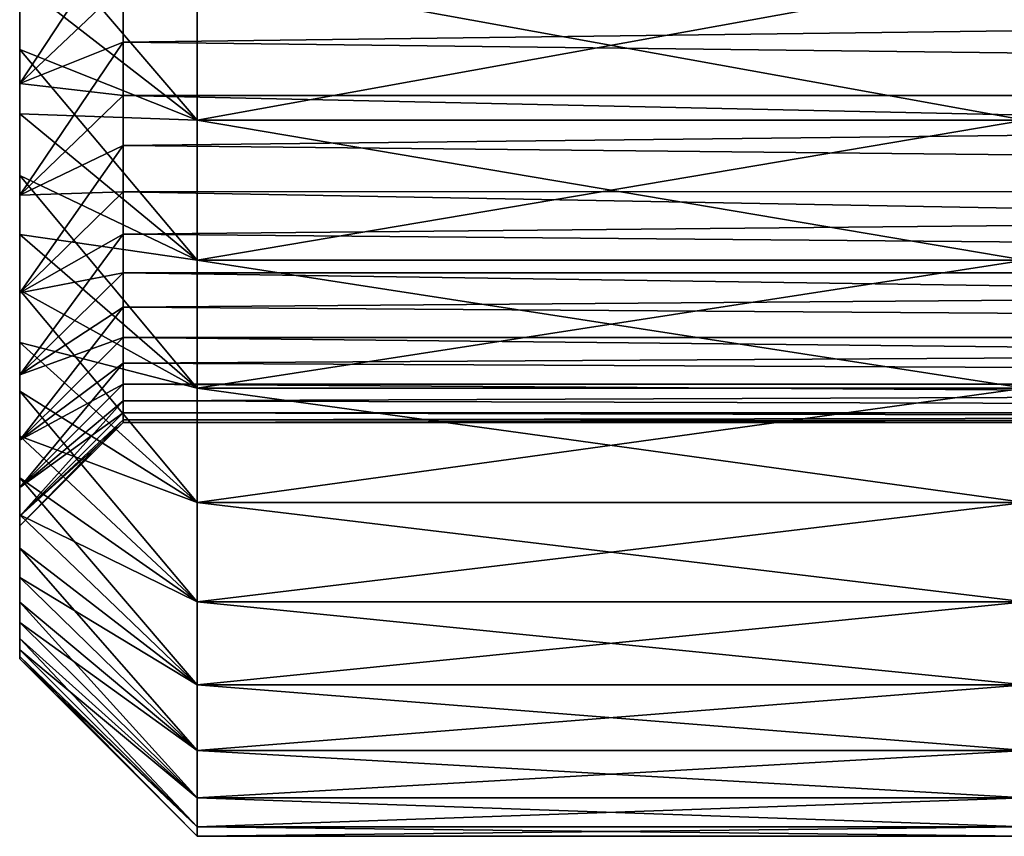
# Model space of a CAD drawing. Header units: millimetres. Extents: x -56 to 60, y -2 to 74.
# Tile 1 of 256: x -56 to -49.34, y 8.65 to 14.17. Entities that reach past the tile are written whole.
import ezdxf

# ---------------------------------------------------------------- set-up
doc = ezdxf.new("R2010")
doc.units = ezdxf.units.MM
doc.header["$LTSCALE"] = 127.314815
for name, color, linetype in [('124', 7, 'CONTINUOUS'), ('125', 7, 'CONTINUOUS'), ('127', 7, 'CONTINUOUS'), ('128', 7, 'CONTINUOUS'), ('129', 7, 'CONTINUOUS'), ('138', 7, 'CONTINUOUS'), ('139', 7, 'CONTINUOUS'), ('140', 7, 'CONTINUOUS'), ('141', 7, 'CONTINUOUS')]:
    doc.layers.add(name, color=color, linetype=linetype)

msp = doc.modelspace()

# ---------------------------------------------------------------- linework, layer by layer
at = {"layer": '124', "color": 7, "linetype": 'CONTINUOUS', "true_color": 0x96918c}
for points in [[(-56, 15.4878, -7.465), (-56, 16.4509, -7.8462), (-56, 13.9715, -7.6443), (-56, 15.4878, -7.465)], [(-56, 13.9715, -7.6443), (-56, 16.4509, -7.8462), (-56, 14.4253, -7.9242), (-56, 13.9715, -7.6443)], [(-56, 16.4509, 7.8462), (-56, 15.4878, 7.465), (-56, 13.9715, 7.6443), (-56, 16.4509, 7.8462)], [(-56, 14.4253, 7.9242), (-56, 16.4509, 7.8462), (-56, 13.9715, 7.6443), (-56, 14.4253, 7.9242)], [(-56, 14.579, -6.9654), (-56, 15.4878, -7.465), (-56, 13.1186, -7.0092), (-56, 14.579, -6.9654)], [(-56, 13.1186, -7.0092), (-56, 15.4878, -7.465), (-56, 13.5362, -7.3396), (-56, 13.1186, -7.0092)], [(-56, 13.5362, -7.3396), (-56, 15.4878, -7.465), (-56, 13.9715, -7.6443), (-56, 13.5362, -7.3396)], [(-56, 15.4878, 7.465), (-56, 14.579, 6.9654), (-56, 13.5362, 7.3396), (-56, 15.4878, 7.465)], [(-56, 13.9715, 7.6443), (-56, 15.4878, 7.465), (-56, 13.5362, 7.3396), (-56, 13.9715, 7.6443)], [(-56, 13.7408, -6.3563), (-56, 14.579, -6.9654), (-56, 12.7204, -6.655), (-56, 13.7408, -6.3563)], [(-56, 12.7204, -6.655), (-56, 14.579, -6.9654), (-56, 13.1186, -7.0092), (-56, 12.7204, -6.655)], [(-56, 14.579, 6.9654), (-56, 13.7408, 6.3562), (-56, 12.7204, 6.655), (-56, 14.579, 6.9654)], [(-56, 13.5362, 7.3396), (-56, 14.579, 6.9654), (-56, 13.1186, 7.0092), (-56, 13.5362, 7.3396)], [(-56, 13.1186, 7.0092), (-56, 14.579, 6.9654), (-56, 12.7204, 6.655), (-56, 13.1186, 7.0092)], [(-56, 12.9861, -5.6474), (-56, 13.7408, -6.3563), (-56, 11.9906, -5.8812), (-56, 12.9861, -5.6474)], [(-56, 11.9906, -5.8812), (-56, 13.7408, -6.3563), (-56, 12.3449, -6.2794), (-56, 11.9906, -5.8812)], [(-56, 12.3449, -6.2794), (-56, 13.7408, -6.3563), (-56, 12.7204, -6.655), (-56, 12.3449, -6.2794)], [(-56, 13.7408, 6.3562), (-56, 12.9861, 5.6474), (-56, 12.3449, 6.2794), (-56, 13.7408, 6.3562)], [(-56, 12.7204, 6.655), (-56, 13.7408, 6.3562), (-56, 12.3449, 6.2794), (-56, 12.7204, 6.655)], [(-56, 12.3259, -4.8495), (-56, 12.9861, -5.6474), (-56, 11.3556, -5.0283), (-56, 12.3259, -4.8495)], [(-56, 11.3556, -5.0283), (-56, 12.9861, -5.6474), (-56, 11.6603, -5.4636), (-56, 11.3556, -5.0283)], [(-56, 11.6603, -5.4636), (-56, 12.9861, -5.6474), (-56, 11.9906, -5.8812), (-56, 11.6603, -5.4636)], [(-56, 12.9861, 5.6474), (-56, 12.3259, 4.8495), (-56, 11.6603, 5.4636), (-56, 12.9861, 5.6474)], [(-56, 12.3449, 6.2794), (-56, 12.9861, 5.6474), (-56, 11.9906, 5.8812), (-56, 12.3449, 6.2794)], [(-56, 11.9906, 5.8812), (-56, 12.9861, 5.6474), (-56, 11.6603, 5.4636), (-56, 11.9906, 5.8812)], [(-56, 11.7703, -3.9741), (-56, 12.3259, -4.8495), (-56, 10.8233, -4.1066), (-56, 11.7703, -3.9741)], [(-56, 10.8233, -4.1066), (-56, 12.3259, -4.8495), (-56, 11.0757, -4.5744), (-56, 10.8233, -4.1066)], [(-56, 11.0757, -4.5744), (-56, 12.3259, -4.8495), (-56, 11.3556, -5.0283), (-56, 11.0757, -4.5744)], [(-56, 12.3259, 4.8495), (-56, 11.7703, 3.9741), (-56, 11.0757, 4.5744), (-56, 12.3259, 4.8495)], [(-56, 11.6603, 5.4636), (-56, 12.3259, 4.8495), (-56, 11.3556, 5.0283), (-56, 11.6603, 5.4636)], [(-56, 11.3556, 5.0283), (-56, 12.3259, 4.8495), (-56, 11.0757, 4.5744), (-56, 11.3556, 5.0283)], [(-56, 11.3292, -3.0363), (-56, 11.7703, -3.9741), (-56, 10.4016, -3.1288), (-56, 11.3292, -3.0363)], [(-56, 10.4016, -3.1288), (-56, 11.7703, -3.9741), (-56, 10.5985, -3.6242), (-56, 10.4016, -3.1288)], [(-56, 10.5985, -3.6242), (-56, 11.7703, -3.9741), (-56, 10.8233, -4.1066), (-56, 10.5985, -3.6242)], [(-56, 11.7703, 3.9741), (-56, 11.3292, 3.0363), (-56, 10.5985, 3.6242), (-56, 11.7703, 3.9741)], [(-56, 11.0757, 4.5744), (-56, 11.7703, 3.9741), (-56, 10.8233, 4.1066), (-56, 11.0757, 4.5744)], [(-56, 10.8233, 4.1066), (-56, 11.7703, 3.9741), (-56, 10.5985, 3.6242), (-56, 10.8233, 4.1066)], [(-56, 11.0093, -2.0515), (-56, 11.3292, -3.0363), (-56, 10.0967, -2.1099), (-56, 11.0093, -2.0515)], [(-56, 10.0967, -2.1099), (-56, 11.3292, -3.0363), (-56, 10.2345, -2.6246), (-56, 10.0967, -2.1099)], [(-56, 10.2345, -2.6246), (-56, 11.3292, -3.0363), (-56, 10.4016, -3.1288), (-56, 10.2345, -2.6246)], [(-56, 11.3292, 3.0363), (-56, 11.0093, 2.0515), (-56, 10.2345, 2.6246), (-56, 11.3292, 3.0363)], [(-56, 10.5985, 3.6242), (-56, 11.3292, 3.0363), (-56, 10.4016, 3.1288), (-56, 10.5985, 3.6242)], [(-56, 10.4016, 3.1288), (-56, 11.3292, 3.0363), (-56, 10.2345, 2.6246), (-56, 10.4016, 3.1288)], [(-56, 10.8153, -1.0353), (-56, 11.0093, -2.0515), (-56, 9.9121, -1.0636), (-56, 10.8153, -1.0353)], [(-56, 9.9121, -1.0636), (-56, 11.0093, -2.0515), (-56, 9.9889, -1.5883), (-56, 9.9121, -1.0636)], [(-56, 9.9889, -1.5883), (-56, 11.0093, -2.0515), (-56, 10.0967, -2.1099), (-56, 9.9889, -1.5883)], [(-56, 11.0093, 2.0515), (-56, 10.8153, 1.0353), (-56, 9.9889, 1.5883), (-56, 11.0093, 2.0515)], [(-56, 10.2345, 2.6246), (-56, 11.0093, 2.0515), (-56, 10.0967, 2.1099), (-56, 10.2345, 2.6246)], [(-56, 10.0967, 2.1099), (-56, 11.0093, 2.0515), (-56, 9.9889, 1.5883), (-56, 10.0967, 2.1099)], [(-56, 10.75), (-56, 10.8153, -1.0353), (-56, 9.85), (-56, 10.75)], [(-56, 9.85), (-56, 10.8153, -1.0353), (-56, 9.8658, -0.5342), (-56, 9.85)], [(-56, 9.8658, -0.5342), (-56, 10.8153, -1.0353), (-56, 9.9121, -1.0636), (-56, 9.8658, -0.5342)], [(-56, 10.8153, 1.0353), (-56, 10.75), (-56, 9.8658, 0.5342), (-56, 10.8153, 1.0353)], [(-56, 9.9889, 1.5883), (-56, 10.8153, 1.0353), (-56, 9.9121, 1.0636), (-56, 9.9889, 1.5883)], [(-56, 9.9121, 1.0636), (-56, 10.8153, 1.0353), (-56, 9.8658, 0.5342), (-56, 9.9121, 1.0636)], [(-56, 10.75), (-56, 9.85), (-56, 9.8658, 0.5342), (-56, 10.75)]]:
    msp.add_3dface(points, dxfattribs=at)
at = {"layer": '125', "color": 7, "linetype": 'CONTINUOUS', "true_color": 0x96918c}
for points in [[(-49.2, 13.4934, 8.7635), (-49.2, 14.5092, 9.325), (-54.8, 13.4934, 8.7635), (-49.2, 13.4934, 8.7635)], [(-54.8, 13.4934, 8.7635), (-49.2, 14.5092, 9.325), (-54.8, 14.5092, 9.325), (-54.8, 13.4934, 8.7635)], [(-49.2, 12.5468, 8.0919), (-49.2, 13.4934, 8.7635), (-54.8, 12.5468, 8.0919), (-49.2, 12.5468, 8.0919)], [(-54.8, 12.5468, 8.0919), (-49.2, 13.4934, 8.7635), (-54.8, 13.4934, 8.7635), (-54.8, 12.5468, 8.0919)], [(-49.2, 11.6813, 7.3184), (-49.2, 12.5468, 8.0919), (-54.8, 11.6813, 7.3184), (-49.2, 11.6813, 7.3184)], [(-54.8, 11.6813, 7.3184), (-49.2, 12.5468, 8.0919), (-54.8, 12.5468, 8.0919), (-54.8, 11.6813, 7.3184)], [(-49.2, 10.9079, 6.453), (-49.2, 11.6813, 7.3184), (-54.8, 10.9079, 6.453), (-49.2, 10.9079, 6.453)], [(-54.8, 10.9079, 6.453), (-49.2, 11.6813, 7.3184), (-54.8, 11.6813, 7.3184), (-54.8, 10.9079, 6.453)], [(-49.2, 10.2363, 5.5064), (-49.2, 10.9079, 6.453), (-54.8, 10.2363, 5.5064), (-49.2, 10.2363, 5.5064)], [(-54.8, 10.2363, 5.5064), (-49.2, 10.9079, 6.453), (-54.8, 10.9079, 6.453), (-54.8, 10.2363, 5.5064)], [(-49.2, 9.6749, 4.4905), (-49.2, 10.2363, 5.5064), (-54.8, 9.6749, 4.4905), (-49.2, 9.6749, 4.4905)], [(-54.8, 9.6749, 4.4905), (-49.2, 10.2363, 5.5064), (-54.8, 10.2363, 5.5064), (-54.8, 9.6749, 4.4905)], [(-49.2, 9.2308, 3.4182), (-49.2, 9.6749, 4.4905), (-54.8, 9.2308, 3.4182), (-49.2, 9.2308, 3.4182)], [(-54.8, 9.2308, 3.4182), (-49.2, 9.6749, 4.4905), (-54.8, 9.6749, 4.4905), (-54.8, 9.2308, 3.4182)], [(-49.2, 8.9095, 2.303), (-49.2, 9.2308, 3.4182), (-54.8, 8.9095, 2.303), (-49.2, 8.9095, 2.303)], [(-54.8, 8.9095, 2.303), (-49.2, 9.2308, 3.4182), (-54.8, 9.2308, 3.4182), (-54.8, 8.9095, 2.303)], [(-49.2, 8.7151, 1.1588), (-49.2, 8.9095, 2.303), (-54.8, 8.7151, 1.1588), (-49.2, 8.7151, 1.1588)], [(-54.8, 8.7151, 1.1588), (-49.2, 8.9095, 2.303), (-54.8, 8.9095, 2.303), (-54.8, 8.7151, 1.1588)], [(-49.2, 8.65), (-49.2, 8.7151, 1.1588), (-54.8, 8.65), (-49.2, 8.65)], [(-54.8, 8.65), (-49.2, 8.7151, 1.1588), (-54.8, 8.7151, 1.1588), (-54.8, 8.65)]]:
    msp.add_3dface(points, dxfattribs=at)
at = {"layer": '127', "color": 7, "linetype": 'CONTINUOUS', "true_color": 0x96918c}
for points in [[(-49.2, 14.5092, -9.325), (-49.2, 13.4934, -8.7635), (-54.8, 14.5092, -9.325), (-49.2, 14.5092, -9.325)], [(-54.8, 14.5092, -9.325), (-49.2, 13.4934, -8.7635), (-54.8, 13.4934, -8.7635), (-54.8, 14.5092, -9.325)], [(-49.2, 13.4934, -8.7635), (-49.2, 12.5468, -8.0919), (-54.8, 13.4934, -8.7635), (-49.2, 13.4934, -8.7635)], [(-54.8, 13.4934, -8.7635), (-49.2, 12.5468, -8.0919), (-54.8, 12.5468, -8.0919), (-54.8, 13.4934, -8.7635)], [(-49.2, 12.5468, -8.0919), (-49.2, 11.6813, -7.3184), (-54.8, 12.5468, -8.0919), (-49.2, 12.5468, -8.0919)], [(-54.8, 12.5468, -8.0919), (-49.2, 11.6813, -7.3184), (-54.8, 11.6813, -7.3184), (-54.8, 12.5468, -8.0919)], [(-49.2, 11.6813, -7.3184), (-49.2, 10.9079, -6.453), (-54.8, 11.6813, -7.3184), (-49.2, 11.6813, -7.3184)], [(-54.8, 11.6813, -7.3184), (-49.2, 10.9079, -6.453), (-54.8, 10.9079, -6.453), (-54.8, 11.6813, -7.3184)], [(-49.2, 10.9079, -6.453), (-49.2, 10.2363, -5.5064), (-54.8, 10.9079, -6.453), (-49.2, 10.9079, -6.453)], [(-54.8, 10.9079, -6.453), (-49.2, 10.2363, -5.5064), (-54.8, 10.2363, -5.5064), (-54.8, 10.9079, -6.453)], [(-49.2, 10.2363, -5.5064), (-49.2, 9.6749, -4.4905), (-54.8, 10.2363, -5.5064), (-49.2, 10.2363, -5.5064)], [(-54.8, 10.2363, -5.5064), (-49.2, 9.6749, -4.4905), (-54.8, 9.6749, -4.4905), (-54.8, 10.2363, -5.5064)], [(-49.2, 9.6749, -4.4905), (-49.2, 9.2308, -3.4182), (-54.8, 9.6749, -4.4905), (-49.2, 9.6749, -4.4905)], [(-54.8, 9.6749, -4.4905), (-49.2, 9.2308, -3.4182), (-54.8, 9.2308, -3.4182), (-54.8, 9.6749, -4.4905)], [(-49.2, 9.2308, -3.4182), (-49.2, 8.9095, -2.303), (-54.8, 9.2308, -3.4182), (-49.2, 9.2308, -3.4182)], [(-54.8, 9.2308, -3.4182), (-49.2, 8.9095, -2.303), (-54.8, 8.9095, -2.303), (-54.8, 9.2308, -3.4182)], [(-49.2, 8.9095, -2.303), (-49.2, 8.7151, -1.1588), (-54.8, 8.9095, -2.303), (-49.2, 8.9095, -2.303)], [(-54.8, 8.9095, -2.303), (-49.2, 8.7151, -1.1588), (-54.8, 8.7151, -1.1588), (-54.8, 8.9095, -2.303)], [(-49.2, 8.65), (-54.8, 8.65), (-54.8, 8.7151, -1.1588), (-49.2, 8.65)], [(-49.2, 8.7151, -1.1588), (-49.2, 8.65), (-54.8, 8.7151, -1.1588), (-49.2, 8.7151, -1.1588)]]:
    msp.add_3dface(points, dxfattribs=at)
at = {"layer": '128', "color": 7, "linetype": 'CONTINUOUS', "true_color": 0x96918c}
for points in [[(-56, 14.4253, 7.9242), (-54.8, 13.4934, 8.7635), (-54.8, 14.5092, 9.325), (-56, 14.4253, 7.9242)], [(-56, 14.4253, 7.9242), (-56, 13.9715, 7.6443), (-54.8, 13.4934, 8.7635), (-56, 14.4253, 7.9242)], [(-56, 13.9715, 7.6443), (-56, 13.5362, 7.3396), (-54.8, 13.4934, 8.7635), (-56, 13.9715, 7.6443)], [(-56, 13.5362, 7.3396), (-56, 13.1186, 7.0092), (-54.8, 12.5468, 8.0919), (-56, 13.5362, 7.3396)], [(-56, 13.5362, 7.3396), (-54.8, 12.5468, 8.0919), (-54.8, 13.4934, 8.7635), (-56, 13.5362, 7.3396)], [(-56, 13.1186, 7.0092), (-56, 12.7204, 6.655), (-54.8, 12.5468, 8.0919), (-56, 13.1186, 7.0092)], [(-56, 12.7204, 6.655), (-56, 12.3449, 6.2794), (-54.8, 11.6813, 7.3184), (-56, 12.7204, 6.655)], [(-56, 12.7204, 6.655), (-54.8, 11.6813, 7.3184), (-54.8, 12.5468, 8.0919), (-56, 12.7204, 6.655)], [(-56, 12.3449, 6.2794), (-56, 11.9906, 5.8812), (-54.8, 11.6813, 7.3184), (-56, 12.3449, 6.2794)], [(-56, 11.9906, 5.8812), (-56, 11.6603, 5.4636), (-54.8, 10.9079, 6.453), (-56, 11.9906, 5.8812)], [(-56, 11.9906, 5.8812), (-54.8, 10.9079, 6.453), (-54.8, 11.6813, 7.3184), (-56, 11.9906, 5.8812)], [(-56, 11.6603, 5.4636), (-56, 11.3556, 5.0283), (-54.8, 10.9079, 6.453), (-56, 11.6603, 5.4636)], [(-56, 11.3556, 5.0283), (-56, 11.0757, 4.5744), (-54.8, 10.2363, 5.5064), (-56, 11.3556, 5.0283)], [(-56, 11.3556, 5.0283), (-54.8, 10.2363, 5.5064), (-54.8, 10.9079, 6.453), (-56, 11.3556, 5.0283)], [(-56, 11.0757, 4.5744), (-56, 10.8233, 4.1066), (-54.8, 10.2363, 5.5064), (-56, 11.0757, 4.5744)], [(-56, 10.8233, 4.1066), (-56, 10.5985, 3.6242), (-54.8, 9.6749, 4.4905), (-56, 10.8233, 4.1066)], [(-56, 10.8233, 4.1066), (-54.8, 9.6749, 4.4905), (-54.8, 10.2363, 5.5064), (-56, 10.8233, 4.1066)], [(-56, 10.5985, 3.6242), (-56, 10.4016, 3.1288), (-54.8, 9.6749, 4.4905), (-56, 10.5985, 3.6242)], [(-56, 10.4016, 3.1288), (-56, 10.2345, 2.6246), (-54.8, 9.2308, 3.4182), (-56, 10.4016, 3.1288)], [(-56, 10.4016, 3.1288), (-54.8, 9.2308, 3.4182), (-54.8, 9.6749, 4.4905), (-56, 10.4016, 3.1288)], [(-56, 10.2345, 2.6246), (-56, 10.0967, 2.1099), (-54.8, 9.2308, 3.4182), (-56, 10.2345, 2.6246)], [(-56, 10.0967, 2.1099), (-56, 9.9889, 1.5883), (-54.8, 8.9095, 2.303), (-56, 10.0967, 2.1099)], [(-56, 10.0967, 2.1099), (-54.8, 8.9095, 2.303), (-54.8, 9.2308, 3.4182), (-56, 10.0967, 2.1099)], [(-56, 9.9889, 1.5883), (-56, 9.9121, 1.0636), (-54.8, 8.9095, 2.303), (-56, 9.9889, 1.5883)], [(-56, 9.9121, 1.0636), (-56, 9.8658, 0.5342), (-54.8, 8.7151, 1.1588), (-56, 9.9121, 1.0636)], [(-56, 9.9121, 1.0636), (-54.8, 8.7151, 1.1588), (-54.8, 8.9095, 2.303), (-56, 9.9121, 1.0636)], [(-56, 9.8658, 0.5342), (-56, 9.85), (-54.8, 8.7151, 1.1588), (-56, 9.8658, 0.5342)], [(-56, 9.85), (-54.8, 8.65), (-54.8, 8.7151, 1.1588), (-56, 9.85)]]:
    msp.add_3dface(points, dxfattribs=at)
at = {"layer": '129', "color": 7, "linetype": 'CONTINUOUS', "true_color": 0x96918c}
for points in [[(-56, 14.4253, -7.9242), (-56, 14.8932, -8.1766), (-54.8, 13.4934, -8.7635), (-56, 14.4253, -7.9242)], [(-56, 14.8932, -8.1766), (-54.8, 14.5092, -9.325), (-54.8, 13.4934, -8.7635), (-56, 14.8932, -8.1766)], [(-56, 13.9715, -7.6443), (-56, 14.4253, -7.9242), (-54.8, 13.4934, -8.7635), (-56, 13.9715, -7.6443)], [(-56, 13.5362, -7.3396), (-56, 13.9715, -7.6443), (-54.8, 12.5468, -8.0919), (-56, 13.5362, -7.3396)], [(-56, 13.9715, -7.6443), (-54.8, 13.4934, -8.7635), (-54.8, 12.5468, -8.0919), (-56, 13.9715, -7.6443)], [(-56, 13.1186, -7.0092), (-56, 13.5362, -7.3396), (-54.8, 12.5468, -8.0919), (-56, 13.1186, -7.0092)], [(-56, 12.7204, -6.655), (-56, 13.1186, -7.0092), (-54.8, 11.6813, -7.3184), (-56, 12.7204, -6.655)], [(-56, 13.1186, -7.0092), (-54.8, 12.5468, -8.0919), (-54.8, 11.6813, -7.3184), (-56, 13.1186, -7.0092)], [(-56, 12.3449, -6.2794), (-56, 12.7204, -6.655), (-54.8, 11.6813, -7.3184), (-56, 12.3449, -6.2794)], [(-56, 11.9906, -5.8812), (-56, 12.3449, -6.2794), (-54.8, 10.9079, -6.453), (-56, 11.9906, -5.8812)], [(-56, 12.3449, -6.2794), (-54.8, 11.6813, -7.3184), (-54.8, 10.9079, -6.453), (-56, 12.3449, -6.2794)], [(-56, 11.6603, -5.4636), (-56, 11.9906, -5.8812), (-54.8, 10.9079, -6.453), (-56, 11.6603, -5.4636)], [(-56, 11.3556, -5.0283), (-56, 11.6603, -5.4636), (-54.8, 10.2363, -5.5064), (-56, 11.3556, -5.0283)], [(-56, 11.6603, -5.4636), (-54.8, 10.9079, -6.453), (-54.8, 10.2363, -5.5064), (-56, 11.6603, -5.4636)], [(-56, 11.0757, -4.5744), (-56, 11.3556, -5.0283), (-54.8, 10.2363, -5.5064), (-56, 11.0757, -4.5744)], [(-56, 10.8233, -4.1066), (-56, 11.0757, -4.5744), (-54.8, 9.6749, -4.4905), (-56, 10.8233, -4.1066)], [(-56, 11.0757, -4.5744), (-54.8, 10.2363, -5.5064), (-54.8, 9.6749, -4.4905), (-56, 11.0757, -4.5744)], [(-56, 10.5985, -3.6242), (-56, 10.8233, -4.1066), (-54.8, 9.6749, -4.4905), (-56, 10.5985, -3.6242)], [(-56, 10.4016, -3.1288), (-56, 10.5985, -3.6242), (-54.8, 9.2308, -3.4182), (-56, 10.4016, -3.1288)], [(-56, 10.5985, -3.6242), (-54.8, 9.6749, -4.4905), (-54.8, 9.2308, -3.4182), (-56, 10.5985, -3.6242)], [(-56, 10.2345, -2.6246), (-56, 10.4016, -3.1288), (-54.8, 9.2308, -3.4182), (-56, 10.2345, -2.6246)], [(-56, 10.0967, -2.1099), (-56, 10.2345, -2.6246), (-54.8, 8.9095, -2.303), (-56, 10.0967, -2.1099)], [(-56, 10.2345, -2.6246), (-54.8, 9.2308, -3.4182), (-54.8, 8.9095, -2.303), (-56, 10.2345, -2.6246)], [(-56, 9.9889, -1.5883), (-56, 10.0967, -2.1099), (-54.8, 8.9095, -2.303), (-56, 9.9889, -1.5883)], [(-56, 9.9121, -1.0636), (-56, 9.9889, -1.5883), (-54.8, 8.7151, -1.1588), (-56, 9.9121, -1.0636)], [(-56, 9.9889, -1.5883), (-54.8, 8.9095, -2.303), (-54.8, 8.7151, -1.1588), (-56, 9.9889, -1.5883)], [(-56, 9.8658, -0.5342), (-56, 9.9121, -1.0636), (-54.8, 8.7151, -1.1588), (-56, 9.8658, -0.5342)], [(-56, 9.85), (-56, 9.8658, -0.5342), (-54.8, 8.65), (-56, 9.85)], [(-54.8, 8.65), (-56, 9.8658, -0.5342), (-54.8, 8.7151, -1.1588), (-54.8, 8.65)]]:
    msp.add_3dface(points, dxfattribs=at)
at = {"layer": '138', "color": 7, "linetype": 'CONTINUOUS', "true_color": 0x96918c}
for points in [[(-25.4, 14.4039, 5.9898), (-25.4, 13.6613, 5.3387), (-55.3, 14.4038, 5.9897), (-25.4, 14.4039, 5.9898)], [(-55.3, 14.4038, 5.9897), (-25.4, 13.6613, 5.3387), (-55.3, 14.0218, 5.6763), (-55.3, 14.4038, 5.9897)], [(-55.3, 14.0218, 5.6763), (-25.4, 13.6613, 5.3387), (-55.3, 13.6612, 5.3386), (-55.3, 14.0218, 5.6763)], [(-25.4, 13.6613, 5.3387), (-25.4, 13.0102, 4.5961), (-55.3, 13.6612, 5.3386), (-25.4, 13.6613, 5.3387)], [(-55.3, 13.6612, 5.3386), (-25.4, 13.0102, 4.5961), (-55.3, 13.3235, 4.978), (-55.3, 13.6612, 5.3386)], [(-55.3, 13.3235, 4.978), (-25.4, 13.0102, 4.5961), (-55.3, 13.0101, 4.596), (-55.3, 13.3235, 4.978)], [(-25.4, 13.0102, 4.5961), (-25.4, 12.4615, 3.775), (-55.3, 13.0101, 4.596), (-25.4, 13.0102, 4.5961)], [(-55.3, 13.0101, 4.596), (-25.4, 12.4615, 3.775), (-55.3, 12.7223, 4.1944), (-55.3, 13.0101, 4.596)], [(-55.3, 12.7223, 4.1944), (-25.4, 12.4615, 3.775), (-55.3, 12.4614, 3.7748), (-55.3, 12.7223, 4.1944)], [(-25.4, 12.4615, 3.775), (-25.4, 12.0247, 2.8893), (-55.3, 12.4614, 3.7748), (-25.4, 12.4615, 3.775)], [(-55.3, 12.4614, 3.7748), (-25.4, 12.0247, 2.8893), (-55.3, 12.2285, 3.3391), (-55.3, 12.4614, 3.7748)], [(-55.3, 12.2285, 3.3391), (-25.4, 12.0247, 2.8893), (-55.3, 12.0246, 2.8891), (-55.3, 12.2285, 3.3391)], [(-25.4, 12.0247, 2.8893), (-25.4, 11.7073, 1.9541), (-55.3, 12.0246, 2.8891), (-25.4, 12.0247, 2.8893)], [(-55.3, 12.0246, 2.8891), (-25.4, 11.7073, 1.9541), (-55.3, 11.8506, 2.4267), (-55.3, 12.0246, 2.8891)], [(-55.3, 11.8506, 2.4267), (-25.4, 11.7073, 1.9541), (-55.3, 11.7072, 1.9539), (-55.3, 11.8506, 2.4267)], [(-25.4, 11.7073, 1.9541), (-25.4, 11.5146, 0.9855), (-55.3, 11.7072, 1.9539), (-25.4, 11.7073, 1.9541)], [(-55.3, 11.7072, 1.9539), (-25.4, 11.5146, 0.9855), (-55.3, 11.595, 1.4728), (-55.3, 11.7072, 1.9539)], [(-55.3, 11.595, 1.4728), (-25.4, 11.5146, 0.9855), (-55.3, 11.5146, 0.9854), (-55.3, 11.595, 1.4728)], [(-25.4, 11.5146, 0.9855), (-25.4, 11.45), (-55.3, 11.5146, 0.9854), (-25.4, 11.5146, 0.9855)], [(-55.3, 11.5146, 0.9854), (-25.4, 11.45), (-55.3, 11.4662, 0.4937), (-55.3, 11.5146, 0.9854)], [(-55.3, 11.4662, 0.4937), (-25.4, 11.45), (-55.3, 11.45), (-55.3, 11.4662, 0.4937)]]:
    msp.add_3dface(points, dxfattribs=at)
at = {"layer": '139', "color": 7, "linetype": 'CONTINUOUS', "true_color": 0x96918c}
for points in [[(-25.4, 13.6613, -5.3387), (-25.4, 14.4039, -5.9898), (-55.3, 14.0218, -5.6763), (-25.4, 13.6613, -5.3387)], [(-55.3, 14.0218, -5.6763), (-25.4, 14.4039, -5.9898), (-55.3, 14.4038, -5.9897), (-55.3, 14.0218, -5.6763)], [(-55.3, 13.6612, -5.3386), (-25.4, 13.6613, -5.3387), (-55.3, 14.0218, -5.6763), (-55.3, 13.6612, -5.3386)], [(-25.4, 13.0102, -4.5961), (-25.4, 13.6613, -5.3387), (-55.3, 13.3235, -4.978), (-25.4, 13.0102, -4.5961)], [(-55.3, 13.3235, -4.978), (-25.4, 13.6613, -5.3387), (-55.3, 13.6612, -5.3386), (-55.3, 13.3235, -4.978)], [(-55.3, 13.0101, -4.596), (-25.4, 13.0102, -4.5961), (-55.3, 13.3235, -4.978), (-55.3, 13.0101, -4.596)], [(-25.4, 12.4615, -3.775), (-25.4, 13.0102, -4.5961), (-55.3, 12.7223, -4.1944), (-25.4, 12.4615, -3.775)], [(-55.3, 12.7223, -4.1944), (-25.4, 13.0102, -4.5961), (-55.3, 13.0101, -4.596), (-55.3, 12.7223, -4.1944)], [(-55.3, 12.4614, -3.7749), (-25.4, 12.4615, -3.775), (-55.3, 12.7223, -4.1944), (-55.3, 12.4614, -3.7749)], [(-25.4, 12.0247, -2.8893), (-25.4, 12.4615, -3.775), (-55.3, 12.2285, -3.3391), (-25.4, 12.0247, -2.8893)], [(-55.3, 12.2285, -3.3391), (-25.4, 12.4615, -3.775), (-55.3, 12.4614, -3.7749), (-55.3, 12.2285, -3.3391)], [(-55.3, 12.0246, -2.8891), (-25.4, 12.0247, -2.8893), (-55.3, 12.2285, -3.3391), (-55.3, 12.0246, -2.8891)], [(-25.4, 11.7073, -1.9541), (-25.4, 12.0247, -2.8893), (-55.3, 11.8506, -2.4267), (-25.4, 11.7073, -1.9541)], [(-55.3, 11.8506, -2.4267), (-25.4, 12.0247, -2.8893), (-55.3, 12.0246, -2.8891), (-55.3, 11.8506, -2.4267)], [(-55.3, 11.7072, -1.9539), (-25.4, 11.7073, -1.9541), (-55.3, 11.8506, -2.4267), (-55.3, 11.7072, -1.9539)], [(-25.4, 11.5146, -0.9855), (-25.4, 11.7073, -1.9541), (-55.3, 11.595, -1.4728), (-25.4, 11.5146, -0.9855)], [(-55.3, 11.595, -1.4728), (-25.4, 11.7073, -1.9541), (-55.3, 11.7072, -1.9539), (-55.3, 11.595, -1.4728)], [(-55.3, 11.5146, -0.9854), (-25.4, 11.5146, -0.9855), (-55.3, 11.595, -1.4728), (-55.3, 11.5146, -0.9854)], [(-55.3, 11.45), (-25.4, 11.45), (-25.4, 11.5146, -0.9855), (-55.3, 11.45)], [(-55.3, 11.45), (-25.4, 11.5146, -0.9855), (-55.3, 11.4662, -0.4937), (-55.3, 11.45)], [(-55.3, 11.4662, -0.4937), (-25.4, 11.5146, -0.9855), (-55.3, 11.5146, -0.9854), (-55.3, 11.4662, -0.4937)]]:
    msp.add_3dface(points, dxfattribs=at)
at = {"layer": '140', "color": 7, "linetype": 'CONTINUOUS', "true_color": 0x96918c}
for points in [[(-56, 14.579, -6.9654), (-56, 13.7408, -6.3563), (-55.3, 14.8053, -6.2775), (-56, 14.579, -6.9654)], [(-56, 13.7408, -6.3563), (-55.3, 14.4038, -5.9897), (-55.3, 14.8053, -6.2775), (-56, 13.7408, -6.3563)], [(-56, 13.7408, -6.3563), (-55.3, 14.0218, -5.6763), (-55.3, 14.4038, -5.9897), (-56, 13.7408, -6.3563)], [(-56, 13.7408, -6.3563), (-56, 12.9861, -5.6474), (-55.3, 14.0218, -5.6763), (-56, 13.7408, -6.3563)], [(-56, 12.9861, -5.6474), (-55.3, 13.6612, -5.3386), (-55.3, 14.0218, -5.6763), (-56, 12.9861, -5.6474)], [(-56, 12.9861, -5.6474), (-55.3, 13.3235, -4.978), (-55.3, 13.6612, -5.3386), (-56, 12.9861, -5.6474)], [(-56, 12.9861, -5.6474), (-56, 12.3259, -4.8495), (-55.3, 13.3235, -4.978), (-56, 12.9861, -5.6474)], [(-56, 12.3259, -4.8495), (-55.3, 13.0101, -4.596), (-55.3, 13.3235, -4.978), (-56, 12.3259, -4.8495)], [(-56, 12.3259, -4.8495), (-55.3, 12.7223, -4.1944), (-55.3, 13.0101, -4.596), (-56, 12.3259, -4.8495)], [(-56, 12.3259, -4.8495), (-56, 11.7703, -3.9741), (-55.3, 12.7223, -4.1944), (-56, 12.3259, -4.8495)], [(-56, 11.7703, -3.9741), (-55.3, 12.4614, -3.7749), (-55.3, 12.7223, -4.1944), (-56, 11.7703, -3.9741)], [(-56, 11.7703, -3.9741), (-55.3, 12.2285, -3.3391), (-55.3, 12.4614, -3.7749), (-56, 11.7703, -3.9741)], [(-56, 11.7703, -3.9741), (-56, 11.3292, -3.0363), (-55.3, 12.2285, -3.3391), (-56, 11.7703, -3.9741)], [(-56, 11.3292, -3.0363), (-55.3, 12.0246, -2.8891), (-55.3, 12.2285, -3.3391), (-56, 11.3292, -3.0363)], [(-56, 11.3292, -3.0363), (-55.3, 11.8506, -2.4267), (-55.3, 12.0246, -2.8891), (-56, 11.3292, -3.0363)], [(-56, 11.3292, -3.0363), (-56, 11.0093, -2.0515), (-55.3, 11.8506, -2.4267), (-56, 11.3292, -3.0363)], [(-56, 11.0093, -2.0515), (-55.3, 11.7072, -1.9539), (-55.3, 11.8506, -2.4267), (-56, 11.0093, -2.0515)], [(-56, 11.0093, -2.0515), (-55.3, 11.595, -1.4728), (-55.3, 11.7072, -1.9539), (-56, 11.0093, -2.0515)], [(-56, 11.0093, -2.0515), (-56, 10.8153, -1.0353), (-55.3, 11.595, -1.4728), (-56, 11.0093, -2.0515)], [(-56, 10.8153, -1.0353), (-55.3, 11.5146, -0.9854), (-55.3, 11.595, -1.4728), (-56, 10.8153, -1.0353)], [(-56, 10.8153, -1.0353), (-55.3, 11.4662, -0.4937), (-55.3, 11.5146, -0.9854), (-56, 10.8153, -1.0353)], [(-56, 10.75), (-55.3, 11.45), (-55.3, 11.4662, -0.4937), (-56, 10.75)], [(-56, 10.8153, -1.0353), (-56, 10.75), (-55.3, 11.4662, -0.4937), (-56, 10.8153, -1.0353)]]:
    msp.add_3dface(points, dxfattribs=at)
at = {"layer": '141', "color": 7, "linetype": 'CONTINUOUS', "true_color": 0x96918c}
for points in [[(-55.3, 14.4038, 5.9897), (-56, 13.7408, 6.3562), (-56, 14.579, 6.9654), (-55.3, 14.4038, 5.9897)], [(-55.3, 14.4038, 5.9897), (-55.3, 14.0218, 5.6763), (-56, 13.7408, 6.3562), (-55.3, 14.4038, 5.9897)], [(-55.3, 14.0218, 5.6763), (-55.3, 13.6612, 5.3386), (-56, 13.7408, 6.3562), (-55.3, 14.0218, 5.6763)], [(-55.3, 13.6612, 5.3386), (-56, 12.9861, 5.6474), (-56, 13.7408, 6.3562), (-55.3, 13.6612, 5.3386)], [(-55.3, 13.6612, 5.3386), (-55.3, 13.3235, 4.978), (-56, 12.9861, 5.6474), (-55.3, 13.6612, 5.3386)], [(-55.3, 13.3235, 4.978), (-55.3, 13.0101, 4.596), (-56, 12.9861, 5.6474), (-55.3, 13.3235, 4.978)], [(-55.3, 13.0101, 4.596), (-55.3, 12.7223, 4.1944), (-56, 12.3259, 4.8495), (-55.3, 13.0101, 4.596)], [(-55.3, 13.0101, 4.596), (-56, 12.3259, 4.8495), (-56, 12.9861, 5.6474), (-55.3, 13.0101, 4.596)], [(-55.3, 12.7223, 4.1944), (-55.3, 12.4614, 3.7748), (-56, 12.3259, 4.8495), (-55.3, 12.7223, 4.1944)], [(-55.3, 12.4614, 3.7748), (-55.3, 12.2285, 3.3391), (-56, 11.7703, 3.9741), (-55.3, 12.4614, 3.7748)], [(-55.3, 12.4614, 3.7748), (-56, 11.7703, 3.9741), (-56, 12.3259, 4.8495), (-55.3, 12.4614, 3.7748)], [(-55.3, 12.2285, 3.3391), (-55.3, 12.0246, 2.8891), (-56, 11.7703, 3.9741), (-55.3, 12.2285, 3.3391)], [(-55.3, 12.0246, 2.8891), (-55.3, 11.8506, 2.4267), (-56, 11.3292, 3.0363), (-55.3, 12.0246, 2.8891)], [(-55.3, 12.0246, 2.8891), (-56, 11.3292, 3.0363), (-56, 11.7703, 3.9741), (-55.3, 12.0246, 2.8891)], [(-55.3, 11.8506, 2.4267), (-55.3, 11.7072, 1.9539), (-56, 11.3292, 3.0363), (-55.3, 11.8506, 2.4267)], [(-55.3, 11.7072, 1.9539), (-55.3, 11.595, 1.4728), (-56, 11.0093, 2.0515), (-55.3, 11.7072, 1.9539)], [(-55.3, 11.7072, 1.9539), (-56, 11.0093, 2.0515), (-56, 11.3292, 3.0363), (-55.3, 11.7072, 1.9539)], [(-55.3, 11.595, 1.4728), (-55.3, 11.5146, 0.9854), (-56, 11.0093, 2.0515), (-55.3, 11.595, 1.4728)], [(-55.3, 11.5146, 0.9854), (-55.3, 11.4662, 0.4937), (-56, 10.8153, 1.0353), (-55.3, 11.5146, 0.9854)], [(-55.3, 11.5146, 0.9854), (-56, 10.8153, 1.0353), (-56, 11.0093, 2.0515), (-55.3, 11.5146, 0.9854)], [(-55.3, 11.4662, 0.4937), (-55.3, 11.45), (-56, 10.8153, 1.0353), (-55.3, 11.4662, 0.4937)], [(-55.3, 11.45), (-56, 10.75), (-56, 10.8153, 1.0353), (-55.3, 11.45)]]:
    msp.add_3dface(points, dxfattribs=at)

doc.saveas('drawing.dxf')
